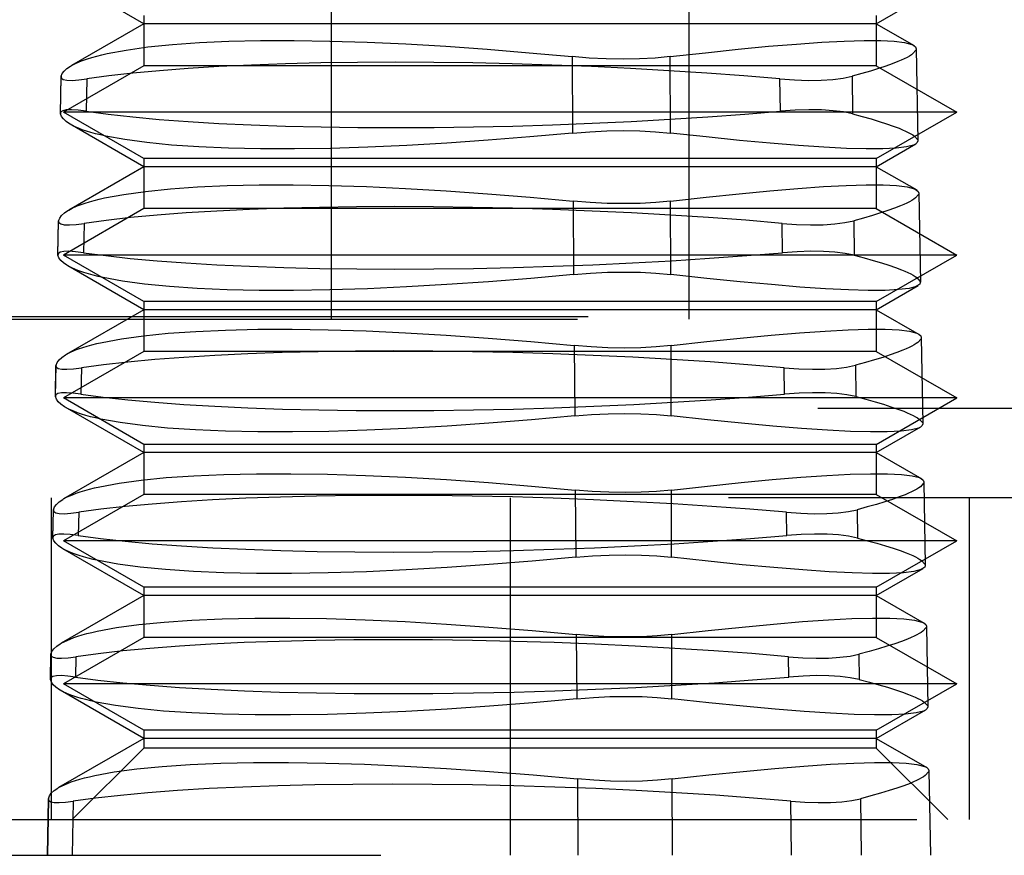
# Model space of a CAD drawing. Header units: inches. Extents: x 0 to 37.8, y 0 to 24.4.
# Tile 6 of 38: x 15.853 to 16.07, y 5.142 to 5.326. Entities that reach past the tile are written whole.
import ezdxf

# ---------------------------------------------------------------- set-up
doc = ezdxf.new("R2010")
doc.units = ezdxf.units.IN
doc.header["$LTSCALE"] = 2.077778
doc.header["$MEASUREMENT"] = 0
doc.linetypes.add('HIDDEN', pattern=[0.2, 0.1, -0.1])
doc.layers.add('DEFAULT_2', color=8, linetype='HIDDEN')
doc.layers.add('DOOR_ASSEMBLY', color=7, linetype='CONTINUOUS')

msp = doc.modelspace()

# ---------------------------------------------------------------- linework, layer by layer
at = {"layer": 'DEFAULT_2', "color": 8, "linetype": 'HIDDEN'}
msp.add_line((11.61455, 5.26094), (16.80381, 5.26094), dxfattribs=at)
at = {"layer": 'DOOR_ASSEMBLY', "color": 8, "linetype": 'HIDDEN'}
for p, q in [((15.92127, 5.26028), (15.92127, 5.43745)), ((16.00001, 5.43745), (16.00001, 5.26028)), ((15.87993, 5.32541), (15.86429, 5.33444)), ((16.04135, 5.32541), (16.0495, 5.33011)), ((15.87993, 5.32721), (15.87993, 5.31617)), ((16.04135, 5.32721), (16.04135, 5.31617)), ((15.87993, 5.32541), (15.86397, 5.31619)), ((16.04135, 5.32541), (15.87993, 5.32541)), ((16.04135, 5.32541), (16.04968, 5.3206)), ((15.97429, 5.31817), (15.97442, 5.30133)), ((15.99599, 5.30133), (15.99594, 5.31817)), ((16.05015, 5.31986), (16.05051, 5.29965)), ((15.87993, 5.31617), (15.86221, 5.30594)), ((16.04135, 5.31617), (15.87993, 5.31617)), ((16.04135, 5.31617), (16.05906, 5.30594)), ((15.86156, 5.30567), (15.8617, 5.31373)), ((15.86157, 5.30555), (15.86172, 5.31385)), ((15.86172, 5.31385), (15.8617, 5.31369)), ((16.03604, 5.31385), (16.03613, 5.30555)), ((15.86739, 5.31327), (15.86725, 5.30613)), ((16.0202, 5.30613), (16.02009, 5.31327)), ((15.86156, 5.30571), (15.86157, 5.30555)), ((16.05906, 5.30594), (15.86221, 5.30594)), ((15.87993, 5.29572), (15.86221, 5.30594)), ((16.04135, 5.29572), (16.05906, 5.30594)), ((15.87993, 5.29391), (15.86374, 5.30326)), ((16.04135, 5.29391), (16.05005, 5.29893)), ((15.87993, 5.29572), (15.87993, 5.28468)), ((16.04135, 5.29572), (15.87993, 5.29572)), ((16.04135, 5.29572), (16.04135, 5.28468)), ((15.87993, 5.29391), (15.8634, 5.28437)), ((16.04135, 5.29391), (15.87993, 5.29391)), ((16.04135, 5.29391), (16.05024, 5.28878)), ((16.05071, 5.28805), (16.05105, 5.26847)), ((15.97453, 5.28633), (15.97465, 5.27016)), ((15.99607, 5.27016), (15.99602, 5.28633)), ((15.87993, 5.28468), (15.86221, 5.27445)), ((16.04135, 5.28468), (15.87993, 5.28468)), ((16.04135, 5.28468), (16.05906, 5.27445)), ((15.86101, 5.27451), (15.86114, 5.2819)), ((15.86102, 5.2744), (15.86116, 5.28201)), ((15.86116, 5.28201), (15.86114, 5.28186)), ((15.86678, 5.28143), (15.86666, 5.27496)), ((16.02067, 5.27496), (16.02058, 5.28143)), ((16.0364, 5.28201), (16.03649, 5.2744)), ((15.86101, 5.27454), (15.86102, 5.2744)), ((16.05906, 5.27445), (15.86221, 5.27445)), ((15.87993, 5.26422), (15.86221, 5.27445)), ((16.04135, 5.26422), (16.05906, 5.27445)), ((15.87993, 5.26241), (15.86318, 5.27208)), ((16.04135, 5.26241), (16.0506, 5.26775)), ((15.87993, 5.26422), (15.87993, 5.25318)), ((16.04135, 5.26422), (15.87993, 5.26422)), ((16.04135, 5.26422), (16.04135, 5.25318)), ((15.87993, 5.26241), (15.86283, 5.25254)), ((16.04135, 5.26241), (15.87993, 5.26241)), ((16.04135, 5.26241), (16.05079, 5.25696)), ((15.76773, 5.26028), (16.15355, 5.26028)), ((16.05126, 5.25623), (16.05159, 5.23729)), ((15.87993, 5.25318), (15.86221, 5.24295)), ((16.04135, 5.25318), (15.87993, 5.25318)), ((15.97477, 5.2545), (15.97488, 5.239)), ((15.99615, 5.239), (15.99611, 5.2545)), ((16.04135, 5.25318), (16.05906, 5.24295)), ((15.86046, 5.24334), (15.86058, 5.25007)), ((15.86047, 5.24324), (15.86059, 5.25017)), ((15.86059, 5.25017), (15.86058, 5.25003)), ((15.86618, 5.2496), (15.86607, 5.24379)), ((16.02114, 5.24379), (16.02106, 5.2496)), ((16.03677, 5.25017), (16.03685, 5.24324)), ((15.86046, 5.24337), (15.86047, 5.24324)), ((16.05906, 5.24295), (15.86221, 5.24295)), ((15.87993, 5.23272), (15.86221, 5.24295)), ((16.04135, 5.23272), (16.05906, 5.24295)), ((16.23623, 5.2406), (15.68505, 5.2406)), ((15.87993, 5.23092), (15.86263, 5.24091)), ((16.04135, 5.23092), (16.05114, 5.23657)), ((16.04135, 5.23272), (15.87993, 5.23272)), ((15.87993, 5.23272), (15.87993, 5.22168)), ((16.04135, 5.23272), (16.04135, 5.22168)), ((15.87993, 5.23092), (15.86227, 5.22072)), ((16.04135, 5.23092), (15.87993, 5.23092)), ((16.04135, 5.23092), (16.05135, 5.22514)), ((15.975, 5.22266), (15.97511, 5.20784)), ((15.99623, 5.20784), (15.99619, 5.22266)), ((16.05182, 5.22442), (16.05214, 5.2061)), ((16.21654, 5.22091), (15.70473, 5.22091)), ((15.85948, 5.22091), (15.85948, 5.15005)), ((15.87993, 5.22168), (15.86221, 5.21146)), ((16.04135, 5.22168), (15.87993, 5.22168)), ((15.96064, 5.22091), (15.96064, 5.14217)), ((16.04135, 5.22168), (16.05906, 5.21146)), ((16.0618, 5.22091), (16.0618, 5.15005)), ((15.85991, 5.21217), (15.86002, 5.21823)), ((15.85992, 5.21208), (15.86003, 5.21833)), ((15.86003, 5.21833), (15.86002, 5.2182)), ((16.03714, 5.21833), (16.03721, 5.21208)), ((15.86558, 5.21777), (15.86548, 5.21263)), ((16.02161, 5.21263), (16.02154, 5.21777)), ((15.85991, 5.2122), (15.85992, 5.21208)), ((15.87993, 5.19942), (15.86207, 5.20973)), ((16.05906, 5.21146), (15.86221, 5.21146)), ((15.87993, 5.20123), (15.86221, 5.21146)), ((16.04135, 5.20123), (16.05906, 5.21146)), ((16.04135, 5.19942), (16.05169, 5.20539)), ((16.04135, 5.20123), (15.87993, 5.20123)), ((15.87993, 5.20123), (15.87993, 5.19019)), ((16.04135, 5.20123), (16.04135, 5.19019)), ((15.87993, 5.19942), (15.8617, 5.1889)), ((16.04135, 5.19942), (15.87993, 5.19942)), ((16.04135, 5.19942), (16.05191, 5.19332)), ((16.05237, 5.1926), (16.05268, 5.17492)), ((15.87993, 5.19019), (15.86221, 5.17996)), ((16.04135, 5.19019), (15.87993, 5.19019)), ((15.97524, 5.19083), (15.97534, 5.17667)), ((15.99631, 5.17667), (15.99627, 5.19083)), ((16.04135, 5.19019), (16.05906, 5.17996)), ((15.85936, 5.18101), (15.85946, 5.1864)), ((15.85937, 5.18092), (15.85947, 5.18649)), ((15.85947, 5.18649), (15.85946, 5.18637)), ((15.86498, 5.18593), (15.86489, 5.18146)), ((16.02208, 5.18146), (16.02201, 5.18593)), ((16.0375, 5.18649), (16.03757, 5.18092)), ((15.85936, 5.18103), (15.85937, 5.18092)), ((16.05906, 5.17996), (15.86221, 5.17996)), ((15.87993, 5.16973), (15.86221, 5.17996)), ((16.04135, 5.16973), (16.05906, 5.17996)), ((15.87993, 5.16793), (15.86152, 5.17856)), ((16.04135, 5.16793), (16.05224, 5.17421)), ((16.04135, 5.16973), (15.87993, 5.16973)), ((15.87993, 5.16973), (15.87993, 5.16579)), ((16.04135, 5.16973), (16.04135, 5.16579)), ((15.87993, 5.16793), (15.86114, 5.15708)), ((16.04135, 5.16793), (15.87993, 5.16793)), ((16.04135, 5.16793), (16.05247, 5.16151)), ((15.87993, 5.16579), (15.86418, 5.15005)), ((16.04135, 5.16579), (15.87993, 5.16579)), ((16.04135, 5.16579), (16.05709, 5.15005)), ((16.05293, 5.16079), (16.05325, 5.14217)), ((15.97547, 5.15899), (15.97559, 5.14217)), ((15.9964, 5.14217), (15.99636, 5.15899)), ((15.8589, 5.15454), (15.85868, 5.14217)), ((15.85869, 5.14217), (15.85891, 5.15465)), ((15.85891, 5.15465), (15.8589, 5.15454)), ((15.86438, 5.1541), (15.86415, 5.14217)), ((16.02267, 5.14217), (16.02249, 5.1541)), ((16.03787, 5.15465), (16.03802, 5.14217)), ((15.84253, 5.15005), (16.07875, 5.15005)), ((15.72442, 5.14217), (16.1332, 5.14217))]:
    msp.add_line(p, q, dxfattribs=at)
for points in [[(15.87184, 5.31884), (15.87603, 5.31963), (15.88083, 5.3203), (15.88622, 5.32085), (15.89218, 5.32126), (15.89866, 5.32155), (15.90563, 5.32171), (15.91307, 5.32173), (15.92092, 5.32161), (15.92913, 5.32135), (15.93767, 5.32097), (15.94651, 5.32045), (15.9556, 5.3198), (15.96487, 5.31904), (15.97429, 5.31817)], [(15.99594, 5.31817), (16.00368, 5.31904), (16.01091, 5.3198), (16.01761, 5.32044), (16.02375, 5.32095), (16.02932, 5.32134), (16.03428, 5.3216), (16.03864, 5.32172), (16.04232, 5.32171), (16.04531, 5.32156), (16.04759, 5.32127), (16.04917, 5.32085), (16.04958, 5.32065)], [(16.04958, 5.32065), (16.05001, 5.3203), (16.05015, 5.31991)], [(15.86581, 5.31708), (15.86664, 5.3174), (15.86754, 5.3177), (15.86851, 5.318), (15.86955, 5.31829), (15.87066, 5.31857), (15.87184, 5.31884)], [(15.99594, 5.31817), (15.99264, 5.31786), (15.98916, 5.31767), (15.98555, 5.31761), (15.98184, 5.31767), (15.97808, 5.31786), (15.97429, 5.31817)], [(16.04943, 5.31884), (16.04907, 5.31857), (16.04863, 5.31829), (16.04811, 5.318), (16.04752, 5.3177), (16.04685, 5.3174), (16.04611, 5.31708)], [(16.05015, 5.31991), (16.05009, 5.31963), (16.04943, 5.31884)], [(15.86172, 5.31385), (15.86197, 5.31443), (15.8624, 5.31499), (15.86299, 5.31554), (15.86377, 5.31607), (15.86397, 5.31619)], [(15.86397, 5.31619), (15.8647, 5.31658), (15.86581, 5.31708)], [(16.02009, 5.31327), (16.01217, 5.31393), (16.00401, 5.31453), (15.99566, 5.31507), (15.98715, 5.31556), (15.97855, 5.31597), (15.96986, 5.31631), (15.96112, 5.31659), (15.95241, 5.31678), (15.94383, 5.3169), (15.93537, 5.31694), (15.92704, 5.3169), (15.91893, 5.31678), (15.91112, 5.31658), (15.90363, 5.31631), (15.89649, 5.31596), (15.88973, 5.31555), (15.88339, 5.31506), (15.87753, 5.31452), (15.87219, 5.31392), (15.86739, 5.31327)], [(16.04611, 5.31708), (16.04485, 5.31658), (16.04342, 5.31607), (16.04183, 5.31554), (16.04006, 5.31499), (16.03813, 5.31443), (16.03604, 5.31385)], [(15.8617, 5.31369), (15.86177, 5.31343), (15.86219, 5.31313), (15.86297, 5.31297), (15.86411, 5.31294), (15.86558, 5.31304), (15.86739, 5.31327)], [(16.02009, 5.31327), (16.02334, 5.31304), (16.02639, 5.31294), (16.02921, 5.31297), (16.03178, 5.31313), (16.03406, 5.31343), (16.03604, 5.31385)], [(15.86725, 5.30613), (15.86546, 5.30635), (15.86399, 5.30645), (15.86285, 5.30642), (15.86207, 5.30626), (15.86164, 5.30597), (15.86156, 5.30571)], [(15.86374, 5.30326), (15.86354, 5.30337), (15.86279, 5.3039), (15.86221, 5.30443), (15.8618, 5.30499), (15.86157, 5.30555)], [(15.86725, 5.30613), (15.87211, 5.30548), (15.87748, 5.30488), (15.88335, 5.30435), (15.88968, 5.30388), (15.89644, 5.30347), (15.90359, 5.30314), (15.91114, 5.30287), (15.919, 5.30268), (15.92709, 5.30256), (15.9354, 5.30252), (15.94393, 5.30256), (15.95259, 5.30268), (15.96128, 5.30287), (15.96999, 5.30314), (15.9787, 5.30348), (15.98735, 5.30388), (15.99588, 5.30436), (16.00424, 5.3049), (16.01235, 5.30549), (16.0202, 5.30613)], [(16.03613, 5.30555), (16.03415, 5.30597), (16.03186, 5.30626), (16.0293, 5.30642), (16.02648, 5.30645), (16.02344, 5.30635), (16.0202, 5.30613)], [(16.03613, 5.30555), (16.03825, 5.30499), (16.0402, 5.30444), (16.04199, 5.3039), (16.04361, 5.30337), (16.04506, 5.30287), (16.04635, 5.30238)], [(15.86556, 5.30239), (15.86447, 5.30287), (15.86374, 5.30326)], [(15.87153, 5.30066), (15.87036, 5.30092), (15.86927, 5.30119), (15.86824, 5.30148), (15.86727, 5.30177), (15.86638, 5.30207), (15.86556, 5.30239)], [(15.97442, 5.30133), (15.96502, 5.30047), (15.95578, 5.29973), (15.9467, 5.2991), (15.93786, 5.29859), (15.92931, 5.29821), (15.92108, 5.29795), (15.91316, 5.29783), (15.90566, 5.29785), (15.89863, 5.29799), (15.89209, 5.29827), (15.88605, 5.29869), (15.88057, 5.29922), (15.87573, 5.29988), (15.87153, 5.30066)], [(15.97442, 5.30133), (15.97819, 5.30163), (15.98194, 5.30181), (15.98563, 5.30187), (15.98922, 5.30181), (15.99269, 5.30163), (15.99599, 5.30133)], [(16.04996, 5.29888), (16.04956, 5.29869), (16.04802, 5.29828), (16.04575, 5.298), (16.04278, 5.29785), (16.03912, 5.29783), (16.03478, 5.29795), (16.0298, 5.2982), (16.02419, 5.29858), (16.01797, 5.29909), (16.01118, 5.29972), (16.00384, 5.30047), (15.99599, 5.30133)], [(16.04635, 5.30238), (16.0471, 5.30207), (16.04779, 5.30177), (16.04839, 5.30148), (16.04892, 5.30119), (16.04937, 5.30092), (16.04974, 5.30066)], [(16.04974, 5.30066), (16.05043, 5.29988), (16.0505, 5.2996)], [(16.0505, 5.2996), (16.05037, 5.29923), (16.04996, 5.29888)], [(15.8713, 5.28702), (15.87551, 5.28782), (15.88034, 5.28848), (15.88578, 5.28903), (15.89178, 5.28945), (15.89831, 5.28974), (15.90534, 5.28989), (15.91283, 5.28991), (15.92074, 5.28979), (15.92902, 5.28953), (15.93763, 5.28914), (15.94654, 5.28862), (15.9557, 5.28797), (15.96504, 5.28721), (15.97453, 5.28633)], [(15.99602, 5.28633), (16.00383, 5.28721), (16.01112, 5.28797), (16.01788, 5.28861), (16.02408, 5.28913), (16.0297, 5.28952), (16.03471, 5.28978), (16.0391, 5.28991), (16.04282, 5.28989), (16.04583, 5.28974), (16.04814, 5.28945), (16.04973, 5.28903), (16.05014, 5.28883)], [(16.05071, 5.2881), (16.05065, 5.28781), (16.04998, 5.28702)], [(16.05014, 5.28883), (16.05057, 5.28848), (16.05071, 5.2881)], [(15.86528, 5.28527), (15.8661, 5.28558), (15.86701, 5.28589), (15.86798, 5.28619), (15.86902, 5.28648), (15.87012, 5.28676), (15.8713, 5.28702)], [(15.99602, 5.28633), (15.99274, 5.28603), (15.98929, 5.28584), (15.98571, 5.28578), (15.98202, 5.28584), (15.97829, 5.28603), (15.97453, 5.28633)], [(16.04998, 5.28702), (16.04961, 5.28676), (16.04917, 5.28648), (16.04865, 5.28619), (16.04806, 5.28589), (16.04739, 5.28558), (16.04664, 5.28527)], [(15.86116, 5.28201), (15.8614, 5.2826), (15.86182, 5.28316), (15.86243, 5.28372), (15.8632, 5.28425), (15.86341, 5.28437)], [(15.86341, 5.28437), (15.86415, 5.28477), (15.86528, 5.28527)], [(16.02058, 5.28143), (16.0126, 5.2821), (16.00438, 5.2827), (15.99597, 5.28325), (15.98741, 5.28373), (15.97873, 5.28415), (15.96998, 5.28449), (15.96117, 5.28477), (15.95239, 5.28496), (15.94374, 5.28508), (15.93521, 5.28512), (15.92681, 5.28508), (15.91864, 5.28496), (15.91077, 5.28476), (15.90323, 5.28449), (15.89603, 5.28414), (15.88923, 5.28373), (15.88286, 5.28324), (15.87697, 5.28269), (15.87161, 5.28209), (15.86678, 5.28143)], [(16.04664, 5.28527), (16.04537, 5.28477), (16.04392, 5.28425), (16.0423, 5.28372), (16.0405, 5.28316), (16.03854, 5.2826), (16.0364, 5.28201)], [(15.86114, 5.28186), (15.86121, 5.28159), (15.86163, 5.2813), (15.86241, 5.28114), (15.86354, 5.28111), (15.865, 5.2812), (15.86678, 5.28143)], [(16.02058, 5.28143), (16.02379, 5.2812), (16.02682, 5.28111), (16.02962, 5.28114), (16.03217, 5.2813), (16.03444, 5.28159), (16.0364, 5.28201)], [(15.86666, 5.27496), (15.86489, 5.27518), (15.86343, 5.27528), (15.8623, 5.27525), (15.86152, 5.27509), (15.8611, 5.27481), (15.86101, 5.27454)], [(15.86666, 5.27496), (15.87154, 5.27431), (15.87694, 5.27371), (15.88284, 5.27318), (15.88921, 5.2727), (15.89601, 5.2723), (15.90322, 5.27196), (15.91082, 5.27169), (15.91875, 5.2715), (15.92689, 5.27138), (15.93527, 5.27134), (15.94387, 5.27138), (15.9526, 5.2715), (15.96136, 5.27169), (15.97014, 5.27196), (15.97891, 5.2723), (15.98762, 5.27271), (15.9962, 5.27319), (16.00461, 5.27373), (16.01278, 5.27432), (16.02067, 5.27496)], [(16.03649, 5.2744), (16.03451, 5.27481), (16.03224, 5.27509), (16.02969, 5.27525), (16.0269, 5.27528), (16.02388, 5.27518), (16.02067, 5.27496)], [(15.86319, 5.27208), (15.86299, 5.2722), (15.86223, 5.27272), (15.86165, 5.27326), (15.86124, 5.27382), (15.86102, 5.2744)], [(16.03649, 5.2744), (16.03865, 5.27382), (16.04064, 5.27326), (16.04246, 5.27272), (16.04411, 5.27219), (16.04558, 5.27169), (16.04688, 5.2712)], [(15.86504, 5.2712), (15.86393, 5.27169), (15.86319, 5.27208)], [(15.871, 5.26948), (15.86984, 5.26974), (15.86874, 5.27001), (15.86771, 5.2703), (15.86675, 5.27059), (15.86586, 5.27089), (15.86504, 5.2712)], [(15.97465, 5.27016), (15.9784, 5.27046), (15.98211, 5.27064), (15.98578, 5.2707), (15.98935, 5.27064), (15.99279, 5.27046), (15.99607, 5.27016)], [(16.04688, 5.2712), (16.04763, 5.27089), (16.04831, 5.27059), (16.04892, 5.2703), (16.04945, 5.27001), (16.0499, 5.26974), (16.05028, 5.26948)], [(15.97465, 5.27016), (15.96519, 5.2693), (15.95587, 5.26856), (15.94672, 5.26793), (15.93782, 5.26742), (15.9292, 5.26703), (15.9209, 5.26677), (15.91293, 5.26665), (15.90536, 5.26667), (15.89828, 5.26681), (15.8917, 5.26709), (15.88561, 5.2675), (15.88009, 5.26804), (15.87522, 5.2687), (15.871, 5.26948)], [(16.0505, 5.2677), (16.05011, 5.26751), (16.04855, 5.2671), (16.04627, 5.26682), (16.04327, 5.26666), (16.03957, 5.26665), (16.0352, 5.26677), (16.03017, 5.26702), (16.02451, 5.2674), (16.01824, 5.26792), (16.01138, 5.26855), (16.00398, 5.2693), (15.99607, 5.27016)], [(16.05028, 5.26948), (16.05097, 5.2687), (16.05104, 5.26842)], [(16.05104, 5.26842), (16.05092, 5.26805), (16.0505, 5.2677)], [(15.87076, 5.2552), (15.87499, 5.256), (15.87985, 5.25667), (15.88532, 5.25721), (15.89137, 5.25763), (15.89795, 5.25792), (15.90504, 5.25808), (15.9126, 5.25809), (15.92058, 5.25797), (15.92892, 5.25771), (15.9376, 5.25732), (15.94658, 5.25679), (15.9558, 5.25614), (15.96521, 5.25538), (15.97477, 5.2545)], [(15.99611, 5.2545), (16.00398, 5.25538), (16.01134, 5.25614), (16.01815, 5.25678), (16.02441, 5.2573), (16.03008, 5.2577), (16.03513, 5.25797), (16.03956, 5.25809), (16.04332, 5.25808), (16.04635, 5.25793), (16.04868, 5.25764), (16.05028, 5.25721), (16.0507, 5.25701)], [(15.86474, 5.25345), (15.86557, 5.25377), (15.86647, 5.25408), (15.86744, 5.25437), (15.86848, 5.25466), (15.86958, 5.25494), (15.87076, 5.2552)], [(16.05052, 5.2552), (16.05015, 5.25494), (16.04971, 5.25466), (16.04919, 5.25437), (16.04859, 5.25408), (16.04792, 5.25377), (16.04718, 5.25345)], [(16.05126, 5.25628), (16.0512, 5.25599), (16.05052, 5.2552)], [(16.0507, 5.25701), (16.05112, 5.25666), (16.05126, 5.25628)], [(15.86284, 5.25255), (15.8636, 5.25295), (15.86474, 5.25345)], [(16.02106, 5.2496), (16.01303, 5.25027), (16.00476, 5.25088), (15.99629, 5.25142), (15.98766, 5.25191), (15.97892, 5.25233), (15.9701, 5.25267), (15.96122, 5.25295), (15.95237, 5.25315), (15.94364, 5.25327), (15.93505, 5.25331), (15.92658, 5.25326), (15.91834, 5.25314), (15.91042, 5.25294), (15.90282, 5.25267), (15.89558, 5.25232), (15.88873, 5.2519), (15.88233, 5.25141), (15.87641, 5.25086), (15.87102, 5.25026), (15.86618, 5.2496)], [(15.99611, 5.2545), (15.99284, 5.25419), (15.98942, 5.25401), (15.98586, 5.25395), (15.98221, 5.25401), (15.9785, 5.25419), (15.97477, 5.2545)], [(16.04718, 5.25345), (16.04588, 5.25295), (16.04441, 5.25243), (16.04276, 5.25189), (16.04094, 5.25133), (16.03894, 5.25076), (16.03677, 5.25017)], [(15.86059, 5.25017), (15.86083, 5.25076), (15.86125, 5.25133), (15.86186, 5.25189), (15.86264, 5.25243), (15.86284, 5.25255)], [(15.86058, 5.25003), (15.86066, 5.24976), (15.86108, 5.24947), (15.86185, 5.24931), (15.86297, 5.24928), (15.86441, 5.24937), (15.86618, 5.2496)], [(16.02106, 5.2496), (16.02425, 5.24937), (16.02725, 5.24928), (16.03003, 5.24931), (16.03256, 5.24947), (16.03481, 5.24976), (16.03677, 5.25017)], [(15.86607, 5.24379), (15.86432, 5.24401), (15.86287, 5.24411), (15.86176, 5.24408), (15.86098, 5.24392), (15.86055, 5.24364), (15.86046, 5.24337)], [(15.86263, 5.24091), (15.86244, 5.24102), (15.86167, 5.24155), (15.86109, 5.2421), (15.86069, 5.24266), (15.86047, 5.24324)], [(15.86607, 5.24379), (15.87097, 5.24314), (15.87639, 5.24254), (15.88233, 5.242), (15.88874, 5.24153), (15.89558, 5.24112), (15.90285, 5.24078), (15.91051, 5.24051), (15.91849, 5.24031), (15.9267, 5.2402), (15.93514, 5.24016), (15.94381, 5.2402), (15.9526, 5.24032), (15.96143, 5.24051), (15.97028, 5.24079), (15.97912, 5.24113), (15.98788, 5.24154), (15.99653, 5.24202), (16.00499, 5.24256), (16.0132, 5.24315), (16.02114, 5.24379)], [(16.03685, 5.24324), (16.03488, 5.24364), (16.03262, 5.24392), (16.03009, 5.24408), (16.02732, 5.24411), (16.02433, 5.24401), (16.02114, 5.24379)], [(16.03685, 5.24324), (16.03904, 5.24266), (16.04106, 5.2421), (16.0429, 5.24155), (16.04458, 5.24102), (16.04608, 5.2405), (16.0474, 5.24001)], [(15.86451, 5.24001), (15.86339, 5.2405), (15.86263, 5.24091)], [(15.87047, 5.2383), (15.86931, 5.23856), (15.86821, 5.23883), (15.86718, 5.23911), (15.86622, 5.2394), (15.86533, 5.2397), (15.86451, 5.24001)], [(16.0474, 5.24001), (16.04815, 5.2397), (16.04884, 5.2394), (16.04944, 5.23911), (16.04997, 5.23883), (16.05043, 5.23856), (16.05081, 5.2383)], [(15.97488, 5.239), (15.96535, 5.23814), (15.95596, 5.23739), (15.94675, 5.23676), (15.93778, 5.23624), (15.9291, 5.23585), (15.92073, 5.23559), (15.9127, 5.23547), (15.90507, 5.23548), (15.89794, 5.23563), (15.8913, 5.23591), (15.88517, 5.23632), (15.87962, 5.23686), (15.87472, 5.23752), (15.87047, 5.2383)], [(15.97488, 5.239), (15.9786, 5.2393), (15.98229, 5.23947), (15.98593, 5.23953), (15.98947, 5.23947), (15.99289, 5.2393), (15.99615, 5.239)], [(16.05105, 5.23652), (16.05065, 5.23633), (16.0491, 5.23592), (16.04679, 5.23564), (16.04377, 5.23548), (16.04005, 5.23547), (16.03564, 5.23559), (16.03056, 5.23584), (16.02484, 5.23623), (16.01852, 5.23674), (16.01161, 5.23738), (16.00414, 5.23813), (15.99615, 5.239)], [(16.05081, 5.2383), (16.05151, 5.23752), (16.05158, 5.23724)], [(16.05158, 5.23724), (16.05146, 5.23687), (16.05105, 5.23652)], [(15.87022, 5.22338), (15.87447, 5.22418), (15.87935, 5.22485), (15.88486, 5.22539), (15.89095, 5.22581), (15.89759, 5.22611), (15.90473, 5.22626), (15.91234, 5.22627), (15.92038, 5.22615), (15.92881, 5.22589), (15.93758, 5.2255), (15.94662, 5.22497), (15.9559, 5.22431), (15.96537, 5.22355), (15.975, 5.22266)], [(15.99619, 5.22266), (16.00413, 5.22355), (16.01155, 5.22431), (16.01842, 5.22496), (16.02473, 5.22548), (16.03045, 5.22588), (16.03555, 5.22615), (16.04003, 5.22627), (16.04381, 5.22626), (16.04688, 5.22611), (16.04922, 5.22582), (16.05083, 5.2254), (16.05126, 5.22519)], [(16.05126, 5.22519), (16.05168, 5.22484), (16.05182, 5.22447)], [(15.8642, 5.22164), (15.86503, 5.22196), (15.86593, 5.22226), (15.8669, 5.22256), (15.86794, 5.22284), (15.86904, 5.22312), (15.87022, 5.22338)], [(15.99619, 5.22266), (15.99294, 5.22236), (15.98954, 5.22218), (15.98601, 5.22212), (15.98239, 5.22218), (15.97871, 5.22236), (15.975, 5.22266)], [(16.05106, 5.22338), (16.05069, 5.22312), (16.05024, 5.22284), (16.04972, 5.22256), (16.04913, 5.22226), (16.04846, 5.22196), (16.04771, 5.22164)], [(16.05182, 5.22447), (16.05175, 5.22417), (16.05106, 5.22338)], [(15.86003, 5.21833), (15.86027, 5.21893), (15.86069, 5.2195), (15.86129, 5.22007), (15.86208, 5.22061), (15.86227, 5.22073)], [(15.86227, 5.22073), (15.86305, 5.22114), (15.8642, 5.22164)], [(16.02154, 5.21777), (16.01344, 5.21844), (16.0051, 5.21905), (15.99656, 5.2196), (15.98786, 5.22009), (15.97905, 5.22051), (15.97015, 5.22086), (15.9612, 5.22113), (15.95229, 5.22133), (15.9435, 5.22145), (15.93484, 5.22149), (15.92631, 5.22145), (15.91801, 5.22133), (15.91004, 5.22112), (15.9024, 5.22084), (15.8951, 5.22049), (15.88821, 5.22007), (15.88179, 5.21958), (15.87585, 5.21903), (15.87044, 5.21843), (15.86558, 5.21777)], [(16.04771, 5.22164), (16.0464, 5.22114), (16.04491, 5.22061), (16.04323, 5.22007), (16.04138, 5.2195), (16.03935, 5.21893), (16.03714, 5.21833)], [(15.86002, 5.2182), (15.8601, 5.21792), (15.86052, 5.21764), (15.86129, 5.21748), (15.8624, 5.21745), (15.86383, 5.21754), (15.86558, 5.21777)], [(16.02154, 5.21777), (16.0247, 5.21754), (16.02767, 5.21745), (16.03043, 5.21748), (16.03295, 5.21764), (16.03519, 5.21792), (16.03714, 5.21833)], [(15.86548, 5.21263), (15.86374, 5.21285), (15.86231, 5.21294), (15.86121, 5.21291), (15.86044, 5.21276), (15.86001, 5.21248), (15.85991, 5.2122)], [(15.86208, 5.20973), (15.86189, 5.20984), (15.86112, 5.21037), (15.86053, 5.21093), (15.86013, 5.21149), (15.85992, 5.21208)], [(15.86548, 5.21263), (15.87039, 5.21197), (15.87584, 5.21137), (15.8818, 5.21083), (15.88824, 5.21036), (15.89512, 5.20994), (15.90242, 5.2096), (15.91012, 5.20933), (15.91815, 5.20913), (15.92642, 5.20902), (15.93491, 5.20898), (15.94364, 5.20902), (15.95251, 5.20913), (15.9614, 5.20933), (15.97032, 5.2096), (15.97923, 5.20995), (15.98808, 5.21036), (15.99678, 5.21084), (16.00531, 5.21138), (16.0136, 5.21198), (16.02161, 5.21263)], [(16.03721, 5.21208), (16.03525, 5.21248), (16.03301, 5.21276), (16.03049, 5.21291), (16.02774, 5.21294), (16.02477, 5.21285), (16.02161, 5.21263)], [(16.03721, 5.21208), (16.03943, 5.21149), (16.04149, 5.21093), (16.04336, 5.21037), (16.04506, 5.20984), (16.04658, 5.20932), (16.04792, 5.20882)], [(15.86399, 5.20882), (15.86285, 5.20932), (15.86208, 5.20973)], [(15.86994, 5.20712), (15.86878, 5.20738), (15.86768, 5.20765), (15.86666, 5.20793), (15.8657, 5.20822), (15.86481, 5.20852), (15.86399, 5.20882)], [(15.97511, 5.20784), (15.96551, 5.20697), (15.95605, 5.20622), (15.94677, 5.20558), (15.93773, 5.20507), (15.92899, 5.20467), (15.92056, 5.20441), (15.91246, 5.20429), (15.90477, 5.2043), (15.89759, 5.20445), (15.8909, 5.20472), (15.88473, 5.20514), (15.87914, 5.20568), (15.87421, 5.20634), (15.86994, 5.20712)], [(15.97511, 5.20784), (15.9788, 5.20813), (15.98247, 5.20831), (15.98608, 5.20836), (15.9896, 5.20831), (15.99299, 5.20813), (15.99623, 5.20784)], [(16.0516, 5.20534), (16.0512, 5.20515), (16.04963, 5.20474), (16.04731, 5.20445), (16.04426, 5.2043), (16.04051, 5.20429), (16.03606, 5.20441), (16.03094, 5.20466), (16.02517, 5.20505), (16.01879, 5.20557), (16.01182, 5.20621), (16.00429, 5.20697), (15.99623, 5.20784)], [(16.04792, 5.20882), (16.04868, 5.20851), (16.04936, 5.20822), (16.04997, 5.20793), (16.0505, 5.20765), (16.05096, 5.20738), (16.05134, 5.20712)], [(16.05134, 5.20712), (16.05206, 5.20634), (16.05213, 5.20605)], [(16.05213, 5.20605), (16.05201, 5.20569), (16.0516, 5.20534)], [(15.86967, 5.19156), (15.87395, 5.19236), (15.87887, 5.19303), (15.88441, 5.19358), (15.89054, 5.194), (15.89723, 5.19429), (15.90443, 5.19444), (15.9121, 5.19446), (15.9202, 5.19433), (15.92869, 5.19407), (15.93753, 5.19367), (15.94664, 5.19314), (15.95599, 5.19248), (15.96554, 5.19171), (15.97524, 5.19083)], [(15.99627, 5.19083), (16.00428, 5.19171), (16.01177, 5.19248), (16.0187, 5.19313), (16.02506, 5.19366), (16.03083, 5.19406), (16.03598, 5.19433), (16.04049, 5.19446), (16.04431, 5.19444), (16.0474, 5.19429), (16.04976, 5.19401), (16.05139, 5.19358), (16.05182, 5.19338)], [(16.05237, 5.19265), (16.05231, 5.19236), (16.0516, 5.19156)], [(16.05182, 5.19338), (16.05224, 5.19303), (16.05237, 5.19265)], [(15.86367, 5.18983), (15.8645, 5.19014), (15.8654, 5.19045), (15.86636, 5.19074), (15.8674, 5.19102), (15.8685, 5.1913), (15.86967, 5.19156)], [(15.99627, 5.19083), (15.99305, 5.19053), (15.98967, 5.19035), (15.98616, 5.19029), (15.98257, 5.19035), (15.97891, 5.19053), (15.97524, 5.19083)], [(16.0516, 5.19156), (16.05123, 5.1913), (16.05078, 5.19102), (16.05026, 5.19074), (16.04966, 5.19045), (16.04899, 5.19014), (16.04825, 5.18983)], [(15.85947, 5.18649), (15.8597, 5.18709), (15.86012, 5.18768), (15.86073, 5.18824), (15.86152, 5.18879), (15.86171, 5.1889)], [(15.86171, 5.1889), (15.8625, 5.18932), (15.86367, 5.18983)], [(16.02201, 5.18593), (16.01389, 5.18661), (16.00552, 5.18722), (15.99695, 5.18777), (15.9882, 5.18826), (15.97934, 5.18868), (15.97039, 5.18903), (15.96137, 5.18931), (15.95239, 5.18951), (15.94352, 5.18963), (15.93479, 5.18967), (15.92618, 5.18963), (15.91781, 5.18951), (15.90977, 5.18931), (15.90207, 5.18903), (15.89471, 5.18868), (15.88777, 5.18825), (15.88129, 5.18776), (15.87531, 5.18721), (15.86987, 5.1866), (15.86498, 5.18593)], [(16.04825, 5.18983), (16.04692, 5.18932), (16.0454, 5.18879), (16.0437, 5.18824), (16.04182, 5.18768), (16.03975, 5.18709), (16.0375, 5.18649)], [(15.85946, 5.18637), (15.85955, 5.18609), (15.85997, 5.18581), (15.86073, 5.18565), (15.86183, 5.18562), (15.86325, 5.18571), (15.86498, 5.18593)], [(16.02201, 5.18593), (16.02515, 5.18571), (16.0281, 5.18562), (16.03084, 5.18565), (16.03334, 5.18581), (16.03556, 5.18609), (16.0375, 5.18649)], [(15.86489, 5.18146), (15.86317, 5.18168), (15.86176, 5.18177), (15.86066, 5.18174), (15.85989, 5.18159), (15.85946, 5.18131), (15.85936, 5.18103)], [(15.86489, 5.18146), (15.86983, 5.1808), (15.87531, 5.1802), (15.88131, 5.17966), (15.8878, 5.17918), (15.89474, 5.17876), (15.90209, 5.17842), (15.90986, 5.17815), (15.91795, 5.17795), (15.92628, 5.17783), (15.93485, 5.1778), (15.94364, 5.17784), (15.95257, 5.17795), (15.96153, 5.17815), (15.97051, 5.17843), (15.97948, 5.17877), (15.98837, 5.17918), (15.99713, 5.17967), (16.00571, 5.18021), (16.01404, 5.18081), (16.02208, 5.18146)], [(16.03757, 5.18092), (16.03562, 5.18131), (16.03339, 5.18159), (16.03089, 5.18174), (16.02816, 5.18177), (16.02521, 5.18168), (16.02208, 5.18146)], [(15.86152, 5.17855), (15.86134, 5.17866), (15.86056, 5.1792), (15.85997, 5.17976), (15.85958, 5.18033), (15.85937, 5.18092)], [(16.03757, 5.18092), (16.03984, 5.18033), (16.04193, 5.17975), (16.04384, 5.1792), (16.04556, 5.17866), (16.0471, 5.17814), (16.04845, 5.17764)], [(15.86346, 5.17764), (15.86231, 5.17814), (15.86152, 5.17855)], [(15.86941, 5.17595), (15.86825, 5.1762), (15.86715, 5.17647), (15.86613, 5.17675), (15.86517, 5.17704), (15.86428, 5.17733), (15.86346, 5.17764)], [(15.97534, 5.17667), (15.97901, 5.17696), (15.98264, 5.17714), (15.98623, 5.17719), (15.98972, 5.17714), (15.99309, 5.17696), (15.99631, 5.17667)], [(16.04845, 5.17764), (16.04921, 5.17733), (16.04989, 5.17704), (16.0505, 5.17675), (16.05103, 5.17647), (16.05149, 5.1762), (16.05187, 5.17595)], [(15.97534, 5.17667), (15.96567, 5.1758), (15.95614, 5.17505), (15.94679, 5.17441), (15.93768, 5.17389), (15.92887, 5.1735), (15.92038, 5.17323), (15.91222, 5.17311), (15.90448, 5.17312), (15.89724, 5.17326), (15.89051, 5.17354), (15.88429, 5.17396), (15.87866, 5.1745), (15.8737, 5.17516), (15.86941, 5.17595)], [(16.05215, 5.17416), (16.05173, 5.17396), (16.05015, 5.17355), (16.04781, 5.17327), (16.04473, 5.17312), (16.04094, 5.17311), (16.03644, 5.17323), (16.03128, 5.17349), (16.02547, 5.17388), (16.01904, 5.1744), (16.01201, 5.17504), (16.00442, 5.1758), (15.99631, 5.17667)], [(16.05187, 5.17595), (16.0526, 5.17516), (16.05267, 5.17487)], [(16.05267, 5.17487), (16.05255, 5.1745), (16.05215, 5.17416)], [(15.86913, 5.15974), (15.87343, 5.16054), (15.87838, 5.16121), (15.88396, 5.16176), (15.89014, 5.16218), (15.89687, 5.16247), (15.90413, 5.16263), (15.91185, 5.16264), (15.92001, 5.16251), (15.92857, 5.16225), (15.93747, 5.16185), (15.94665, 5.16132), (15.95608, 5.16066), (15.9657, 5.15988), (15.97547, 5.15899)], [(15.99636, 5.15899), (16.00443, 5.15988), (16.01198, 5.16065), (16.01898, 5.16131), (16.02539, 5.16184), (16.03122, 5.16224), (16.03641, 5.16251), (16.04096, 5.16264), (16.04481, 5.16263), (16.04793, 5.16248), (16.0503, 5.16219), (16.05194, 5.16177), (16.05238, 5.16156)], [(15.86313, 5.15802), (15.86396, 5.15833), (15.86486, 5.15863), (15.86583, 5.15892), (15.86686, 5.15921), (15.86796, 5.15948), (15.86913, 5.15974)], [(16.05214, 5.15974), (16.05177, 5.15948), (16.05132, 5.15921), (16.0508, 5.15892), (16.0502, 5.15863), (16.04953, 5.15833), (16.04878, 5.15802)], [(16.05293, 5.16084), (16.05286, 5.16054), (16.05214, 5.15974)], [(16.05238, 5.16156), (16.0528, 5.16121), (16.05293, 5.16084)], [(15.86114, 5.15708), (15.86195, 5.15751), (15.86313, 5.15802)], [(16.02249, 5.1541), (16.01431, 5.15478), (16.00588, 5.15539), (15.99725, 5.15595), (15.98845, 5.15644), (15.97952, 5.15686), (15.97052, 5.15721), (15.96144, 5.15749), (15.95239, 5.15769), (15.94347, 5.15781), (15.93468, 5.15786), (15.92602, 5.15781), (15.91759, 5.15769), (15.90949, 5.15749), (15.90173, 5.15721), (15.89432, 5.15686), (15.88733, 5.15643), (15.88081, 5.15594), (15.87478, 5.15538), (15.8693, 5.15477), (15.86438, 5.1541)], [(15.99636, 5.15899), (15.99315, 5.1587), (15.9898, 5.15852), (15.98632, 5.15846), (15.98275, 5.15852), (15.97912, 5.1587), (15.97547, 5.15899)], [(16.04878, 5.15802), (16.04744, 5.15751), (16.0459, 5.15697), (16.04417, 5.15642), (16.04226, 5.15585), (16.04016, 5.15526), (16.03787, 5.15465)], [(15.85891, 5.15465), (15.85913, 5.15526), (15.85955, 5.15585), (15.86016, 5.15642), (15.86096, 5.15697), (15.86114, 5.15708)], [(15.8589, 5.15454), (15.85899, 5.15425), (15.85941, 5.15397), (15.86017, 5.15382), (15.86126, 5.15379), (15.86266, 5.15388), (15.86438, 5.1541)], [(16.02249, 5.1541), (16.0256, 5.15388), (16.02853, 5.15379), (16.03125, 5.15382), (16.03373, 5.15397), (16.03594, 5.15425), (16.03787, 5.15465)]]:
    msp.add_lwpolyline(points, dxfattribs=at)

doc.saveas('drawing.dxf')
